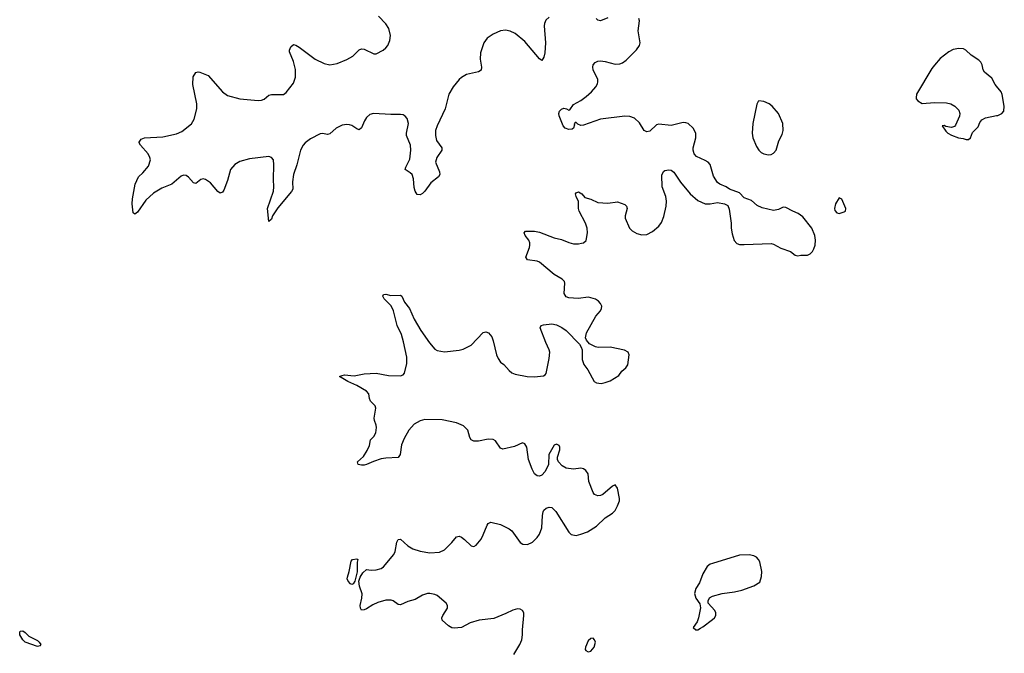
# Model space of a CAD drawing. Header units: inches. Extents: x 1843750 to 1959452, y 907112 to 1016326.
# Tile 17 of 137: x 1881984 to 1890064, y 932778 to 937981. Entities that reach past the tile are written whole.
import ezdxf

# ---------------------------------------------------------------- set-up
doc = ezdxf.new("R2010")
doc.units = ezdxf.units.IN
doc.header["$MEASUREMENT"] = 0
doc.layers.add('B8983', color=7, linetype='Continuous')
doc.layers.add('B8993', color=7, linetype='Continuous')

msp = doc.modelspace()

# ---------------------------------------------------------------- linework, layer by layer
at = {"layer": 'B8983', "color": 6, "elevation": 700}
for points in [[(1886330, 938002.2), (1886303.1, 937976.9), (1886290.2, 937950), (1886288.9, 937931.1), (1886300.3, 937790), (1886294.7, 937710), (1886286.5, 937673.5), (1886270, 937646), (1886250, 937658.9), (1886130, 937801), (1886050, 937866.6), (1886010, 937887.5), (1885970, 937895.9), (1885930, 937889.2), (1885870, 937863), (1885819.7, 937830), (1885793.5, 937790), (1885767.1, 937710), (1885763.5, 937656.5), (1885774.7, 937590), (1885770, 937567), (1885748.4, 937551.6), (1885650.2, 937530), (1885610, 937506.2), (1885590.9, 937490), (1885540.8, 937430), (1885506.3, 937370), (1885476.3, 937250), (1885409.1, 937110), (1885397.5, 937070), (1885397, 937030), (1885404.3, 936990), (1885448, 936930), (1885447.9, 936910), (1885406.4, 936850), (1885396.3, 936810), (1885428.4, 936731.6), (1885432, 936710), (1885420.5, 936690), (1885359.5, 936640.5), (1885310, 936573.6), (1885290, 936554), (1885270, 936542.9), (1885245.3, 936545.3), (1885230, 936573.2), (1885222.4, 936602.4), (1885214.8, 936674.8), (1885203.8, 936710), (1885190, 936724.5), (1885147.1, 936750), (1885151.9, 936770), (1885185, 936835), (1885193.1, 936910), (1885191.7, 936950), (1885159.5, 937030), (1885159.3, 937050), (1885174.3, 937130), (1885164.5, 937170), (1885147.7, 937190), (1885130, 937199.9), (1885110, 937203.6), (1885030, 937202.2), (1884888.3, 937211.7), (1884857.8, 937202.2), (1884830, 937177.1), (1884813.1, 937150), (1884790, 937094), (1884770, 937077.7), (1884750, 937084.5), (1884711, 937111), (1884690, 937118.5), (1884670, 937120.4), (1884630, 937114.9), (1884581.4, 937090), (1884530, 937043.7), (1884510, 937038.5), (1884470, 937046.7), (1884450, 937044.2), (1884370, 937002.3), (1884326.4, 936970), (1884309.5, 936950), (1884287.8, 936910), (1884257.7, 936790), (1884231.9, 936710), (1884222.6, 936650), (1884225, 936590), (1884215, 936570), (1884103, 936437), (1884057.7, 936370), (1884050, 936344), (1884030, 936325.2), (1884018.1, 936430), (1884066, 936574), (1884069.9, 936610), (1884067, 936670), (1884070.6, 936790.6), (1884065.9, 936830), (1884050.6, 936850.6), (1884030, 936857.6), (1883870, 936839.1), (1883790, 936817.7), (1883749, 936791), (1883714.4, 936750), (1883690, 936659.5), (1883658.3, 936581.7), (1883650, 936566), (1883630, 936556.9), (1883610, 936569.7), (1883550, 936641), (1883510, 936669.8), (1883490, 936673.5), (1883470, 936668.7), (1883430, 936636), (1883410, 936640.4), (1883370, 936687.6), (1883350, 936702.9), (1883330, 936705), (1883310, 936697), (1883233.4, 936630), (1883150, 936597.8), (1883082.3, 936557.7), (1883019.5, 936500.5), (1882950, 936401.2), (1882930, 936385.2), (1882914.6, 936394.6), (1882908.3, 936468.3), (1882909.7, 936509.7), (1882931.3, 936630), (1882958.4, 936690), (1882995.1, 936724.9), (1883040.8, 936779.2), (1883057.6, 936830), (1883053.3, 936850), (1883039, 936879), (1882974.5, 936950), (1882963.7, 936970), (1882965.4, 936974.6), (1882981.1, 936998.9), (1883008, 937010), (1883159.8, 937020.2), (1883270, 937044.9), (1883315.8, 937064.2), (1883395, 937125), (1883416.1, 937163.9), (1883439.4, 937250), (1883437, 937290), (1883404.5, 937450), (1883407.9, 937512.1), (1883430, 937547.3), (1883450, 937552.7), (1883462, 937550), (1883530, 937523), (1883648.8, 937388.8), (1883690, 937359.2), (1883790, 937330.2), (1883942.3, 937317.7), (1883970, 937319.6), (1883990.7, 937329.3), (1884030, 937360.3), (1884050, 937366.7), (1884150, 937367.3), (1884170, 937384), (1884230, 937460.5), (1884246.6, 937510), (1884247.1, 937572.9), (1884230, 937638.9), (1884197.2, 937717.2), (1884197.4, 937730), (1884210, 937758), (1884230, 937778.6), (1884250, 937772.7), (1884276.8, 937756.8), (1884410, 937656.9), (1884482.5, 937622.5), (1884530, 937610.2), (1884590, 937621.6), (1884670, 937653.8), (1884718.4, 937681.6), (1884770, 937734), (1884790, 937741.8), (1884810, 937738.9), (1884890, 937699.6), (1884910, 937699.5), (1884966, 937730), (1884989.4, 937750), (1885004.5, 937770), (1885020.5, 937810), (1885026, 937850), (1885012.8, 937910), (1884990, 937947.3), (1884927.6, 938010)], [(1886039.5, 932770), (1886089.8, 932850), (1886104.5, 932890), (1886111.7, 932930), (1886111.1, 932970), (1886121.6, 933090), (1886120.3, 933110), (1886111.2, 933131.2), (1886090, 933142.2), (1886070, 933144.2), (1886030, 933133.1), (1885974.8, 933105.2), (1885874.5, 933065.5), (1885754, 933050), (1885682, 933030), (1885610, 932990.4), (1885550, 932984.9), (1885530, 932988), (1885503.4, 933003.4), (1885451.9, 933051.9), (1885449.2, 933070), (1885457.2, 933090), (1885495.8, 933150), (1885494.9, 933170), (1885483.8, 933190), (1885410, 933253), (1885390, 933262.4), (1885350, 933270.3), (1885330, 933269), (1885290, 933256.7), (1885230, 933220.4), (1885170, 933204.9), (1885110, 933176.7), (1885090, 933180.5), (1885050, 933208.3), (1885034, 933214), (1884990, 933215.7), (1884923.1, 933196.9), (1884882.2, 933177.8), (1884830, 933144.6), (1884810, 933136), (1884790, 933134), (1884780.4, 933150), (1884778.4, 933170), (1884793.2, 933230), (1884794.5, 933265.5), (1884773.1, 933330), (1884767.6, 933370), (1884777.5, 933402.5), (1884800.4, 933439.6), (1884830, 933465.7), (1884870, 933460.3), (1884910, 933463.7), (1884950, 933473.7), (1884970, 933488.7), (1885055.4, 933590), (1885066.7, 933613.3), (1885080.4, 933690), (1885090, 933712.4), (1885110, 933714.9), (1885170, 933660.2), (1885210, 933635), (1885270, 933616.2), (1885350, 933602.9), (1885429.8, 933610.2), (1885470, 933627.8), (1885531.2, 933688.8), (1885570, 933734.9), (1885590, 933739.5), (1885610, 933731.8), (1885634, 933714), (1885690, 933660.7), (1885710, 933654.8), (1885730, 933666.8), (1885770, 933715.5), (1885788.4, 933750), (1885819.8, 933830), (1885830, 933844.9), (1885850, 933854.3), (1885930, 933836.5), (1886000.9, 933800.9), (1886022.7, 933782.7), (1886090, 933688.8), (1886113.6, 933673.6), (1886152.2, 933672.2), (1886191.2, 933690), (1886230, 933728.9), (1886250, 933757), (1886269.8, 933810), (1886273.8, 933910), (1886279.5, 933940.5), (1886286.3, 933953.7), (1886305.4, 933970), (1886330, 933979.1), (1886350, 933974.9), (1886383.1, 933943.1), (1886490, 933771.8), (1886510, 933753.1), (1886550, 933746), (1886590, 933755.6), (1886643, 933777), (1886717.3, 933822.7), (1886790, 933890.2), (1886850, 933930.3), (1886870, 933950.4), (1886890.7, 933990), (1886906.2, 934030), (1886907.4, 934050), (1886890, 934134), (1886870, 934161.2), (1886850, 934149.6), (1886770, 934082.7), (1886750, 934074), (1886730, 934071.8), (1886702.3, 934082.3), (1886690, 934098.4), (1886655.5, 934190), (1886650, 934251.6), (1886630, 934279.8), (1886610, 934291.9), (1886590, 934297.3), (1886530, 934291.1), (1886470, 934299.5), (1886437.2, 934317.1), (1886405.6, 934350), (1886398, 934370), (1886398.9, 934390), (1886416.9, 934450), (1886415.8, 934470), (1886410, 934485.2), (1886390, 934496.2), (1886370, 934486.6), (1886327.3, 934410), (1886324.4, 934330), (1886296.9, 934270), (1886270, 934241.1), (1886250, 934232.6), (1886230, 934235.4), (1886210, 934252.6), (1886189.3, 934289.3), (1886160.2, 934370), (1886144.8, 934470), (1886130, 934499.7), (1886110, 934505.7), (1886044.7, 934475.3), (1885950, 934454.6), (1885930, 934462), (1885890, 934523.1), (1885870, 934534.6), (1885830, 934535.7), (1885750, 934520.2), (1885710, 934519.8), (1885689.8, 934530), (1885678.5, 934550), (1885661, 934610), (1885625.9, 934645.9), (1885570, 934669.8), (1885450, 934694.6), (1885310, 934698), (1885270, 934688.1), (1885221.1, 934658.9), (1885177.2, 934610), (1885138.3, 934541.7), (1885117.8, 934490), (1885105.7, 934410), (1885090, 934385.6), (1884990, 934381.4), (1884950, 934374.8), (1884886.8, 934353.2), (1884830, 934327.6), (1884810, 934323.9), (1884790, 934323.1), (1884762.7, 934330), (1884757, 934350), (1884804.6, 934395.4), (1884836.1, 934443.9), (1884854.8, 934485.2), (1884863, 934530), (1884890, 934558.4), (1884906, 934590), (1884913.3, 934633.3), (1884910.9, 934650.9), (1884895.1, 934690), (1884893, 934710), (1884907.3, 934790), (1884902, 934810), (1884864.2, 934850), (1884855.8, 934870), (1884849.8, 934910), (1884831.1, 934930), (1884750, 934977.5), (1884676.2, 935010), (1884608.7, 935050), (1884630, 935060.5), (1884650, 935063.7), (1884730, 935056.5), (1884810, 935074), (1884910, 935078.4), (1885010, 935059.8), (1885110, 935056.9), (1885130, 935064.9), (1885140.9, 935079.1), (1885162.1, 935157.9), (1885161.5, 935210), (1885134.8, 935334.8), (1885116.8, 935396.8), (1885083.2, 935470), (1885052.7, 935590), (1885032.3, 935632.3), (1884976.4, 935690), (1884965.3, 935710), (1884970, 935724), (1884990, 935726.3), (1885030, 935715.1), (1885110, 935718.9), (1885121.3, 935710), (1885142.3, 935662.3), (1885183.6, 935610), (1885221.8, 935521.8), (1885277.4, 935430), (1885346.6, 935326.6), (1885390, 935274.7), (1885410, 935265.6), (1885470, 935254.2), (1885590, 935267.6), (1885624.1, 935275.9), (1885690, 935308.5), (1885786.6, 935413.4), (1885810, 935419), (1885832.2, 935410), (1885857.9, 935377.9), (1885870, 935344), (1885897.2, 935230), (1885910, 935200.4), (1885930, 935170.3), (1885957.6, 935150), (1886000.2, 935100.2), (1886022.7, 935082.7), (1886050.2, 935070.2), (1886150, 935051.8), (1886210, 935049), (1886282.9, 935057.1), (1886296.3, 935063.7), (1886305.4, 935074.6), (1886330, 935198.8), (1886333.5, 935250), (1886330, 935271.3), (1886300.6, 935330), (1886254.5, 935450), (1886262.9, 935470), (1886283.2, 935476.8), (1886350, 935482.7), (1886390, 935475.5), (1886433.9, 935453.9), (1886469.5, 935429.5), (1886577.2, 935317.2), (1886592.7, 935292.7), (1886600.2, 935270), (1886601, 935190), (1886612.4, 935150), (1886647.3, 935107.3), (1886699.6, 935010), (1886718.2, 934998.2), (1886755.1, 934995.1), (1886790, 935000.9), (1886830, 935016.6), (1886901.3, 935058.7), (1886925.6, 935094.4), (1886957.9, 935122.1), (1886974, 935146), (1886986, 935230), (1886978, 935250), (1886947.3, 935267.3), (1886830, 935292.8), (1886730.7, 935290.7), (1886710, 935294), (1886660, 935320), (1886634.3, 935350), (1886626.6, 935370), (1886636.1, 935410), (1886712.9, 935547.1), (1886750.8, 935589.2), (1886759.7, 935610), (1886760.5, 935630), (1886751.5, 935650), (1886733.6, 935670), (1886710, 935685.4), (1886670, 935697.6), (1886650, 935701.5), (1886570, 935691.6), (1886530, 935693.3), (1886490, 935698), (1886470, 935706.4), (1886453.6, 935733.6), (1886458, 935818), (1886454.2, 935830), (1886436.1, 935850), (1886370, 935889.1), (1886250, 935989.2), (1886230, 935997.7), (1886151.8, 936010), (1886137.8, 936030), (1886167.4, 936110), (1886170.6, 936130), (1886169.8, 936150), (1886162.2, 936170), (1886132.4, 936210), (1886123, 936230), (1886136.1, 936243.9), (1886210, 936244.3), (1886250, 936237.4), (1886370, 936190.2), (1886430, 936177.3), (1886490, 936151.8), (1886530, 936140.9), (1886570, 936140.2), (1886595, 936145), (1886612.3, 936150), (1886632.8, 936167.2), (1886643.4, 936230), (1886639.9, 936270), (1886626.3, 936310), (1886575.4, 936410), (1886569.9, 936430.1), (1886568.7, 936488.7), (1886549.8, 936530), (1886546.3, 936550), (1886550, 936558.8), (1886570, 936567.7), (1886596.3, 936550), (1886622, 936522), (1886670, 936507.5), (1886730, 936480.2), (1886810, 936473.2), (1886890, 936486), (1886950, 936463.6), (1886964.6, 936450), (1886970.2, 936430), (1886952.2, 936370), (1886952.2, 936350), (1886988.1, 936270), (1887010, 936246.9), (1887050, 936224.4), (1887090, 936214.3), (1887130, 936216.5), (1887178.2, 936241.8), (1887230, 936286.4), (1887250, 936316.3), (1887270, 936364.9), (1887288.2, 936450), (1887291.1, 936490), (1887286.1, 936530), (1887255.7, 936610), (1887254.3, 936705.7), (1887266.3, 936733.7), (1887278.3, 936741.7), (1887310, 936747.9), (1887330, 936745.5), (1887353.6, 936730), (1887405.7, 936645.7), (1887486.7, 936550), (1887550, 936497.4), (1887610, 936468.9), (1887650, 936468.8), (1887710, 936479.3), (1887768.7, 936468.7), (1887794.2, 936454.2), (1887806.4, 936426.4), (1887823.1, 936310), (1887823.1, 936270), (1887830, 936222), (1887848.5, 936168.5), (1887870, 936144), (1887890, 936136.3), (1887930, 936134.4), (1888150, 936142), (1888170, 936137.3), (1888230, 936104), (1888310, 936078.8), (1888347.9, 936047.9), (1888370, 936041), (1888393.6, 936046.4), (1888450, 936046.8), (1888470, 936058), (1888490, 936078), (1888501.5, 936098.5), (1888512.3, 936130), (1888514.5, 936170), (1888509.5, 936210), (1888485.1, 936270), (1888410, 936362.7), (1888373.2, 936390), (1888327.8, 936407.8), (1888270, 936439.3), (1888250, 936441.2), (1888210, 936422), (1888170, 936414), (1888076.6, 936436.6), (1888036.6, 936456.6), (1887990, 936496), (1887930, 936519.3), (1887890, 936559.5), (1887810, 936589), (1887782, 936610), (1887730, 936629.3), (1887710, 936645.2), (1887676.6, 936696.6), (1887650, 936791.8), (1887633.6, 936810), (1887610, 936824.4), (1887537.9, 936857.9), (1887519.4, 936879.4), (1887509.9, 936909.9), (1887509.8, 936930), (1887532.5, 937010), (1887531.9, 937050), (1887509.8, 937089.8), (1887468.6, 937128.6), (1887450, 937135.4), (1887430, 937135.6), (1887330, 937113.4), (1887230, 937124.5), (1887210, 937118), (1887154.4, 937065.6), (1887130, 937059), (1887110, 937071), (1887070, 937132.9), (1887030, 937172.4), (1886990, 937186.3), (1886950, 937189), (1886750, 937163.8), (1886610, 937114), (1886590, 937112.9), (1886563.6, 937123.6), (1886550, 937137.6), (1886542.8, 937137.2), (1886535.2, 937124.8), (1886537.2, 937117.2), (1886530.2, 937090), (1886517.9, 937082.1), (1886490, 937080.2), (1886459.7, 937090), (1886444.8, 937110), (1886411.8, 937191.8), (1886408.9, 937210), (1886414.1, 937230), (1886430, 937246.4), (1886450, 937255.5), (1886470.3, 937250), (1886490, 937236.9), (1886499.1, 937240.9), (1886530, 937285.8), (1886590, 937317.8), (1886633.6, 937350), (1886677.8, 937390), (1886712, 937430), (1886726, 937454), (1886729.8, 937470), (1886727.4, 937490), (1886691.7, 937570), (1886687.9, 937590), (1886691.7, 937610), (1886706.2, 937630), (1886730, 937641.4), (1886750, 937643.5), (1886790, 937639), (1886870, 937616), (1886910, 937617.6), (1886930, 937625.8), (1886962.4, 937650), (1887046.7, 937733.3), (1887070.9, 937769.1), (1887075.4, 937790), (1887058.3, 937890), (1887070.7, 937970.7), (1887065.6, 937990)], [(1886810, 937995.3), (1886750, 937971.7), (1886730, 937976.8), (1886714.6, 937990)], [(1890000, 937435.7), (1889988.3, 937450), (1889962, 937502), (1889902.7, 937550), (1889889.5, 937570), (1889882, 937610), (1889872.7, 937632.7), (1889856, 937650), (1889791, 937691), (1889749.3, 937730), (1889730, 937740.5), (1889690, 937744.2), (1889643.4, 937736.6), (1889610, 937718.4), (1889538.3, 937661.7), (1889490, 937607), (1889470, 937580.9), (1889344, 937370), (1889339.8, 937339.8), (1889341, 937330), (1889353.7, 937313.7), (1889390, 937294), (1889490, 937300.9), (1889590, 937299.6), (1889624, 937290), (1889658, 937270), (1889690, 937237.3), (1889699.3, 937210), (1889697.1, 937190), (1889664.9, 937115.1), (1889654.9, 937105.1), (1889630, 937096), (1889583.1, 937103.1), (1889570, 937112.7), (1889554, 937110), (1889585.5, 937065.5), (1889601, 937050), (1889630, 937034), (1889689, 937011), (1889725.2, 937005.2), (1889750, 936996), (1889770, 936998), (1889788, 937010), (1889803.9, 937056.1), (1889850, 937101), (1889862.3, 937137.7), (1889880.1, 937159.9), (1889910, 937176.5), (1890000, 937193.3)]]:
    msp.add_lwpolyline(points, dxfattribs=at)
for points in [[(1888050, 937314.7), (1888043, 937310), (1888032.7, 937287.3), (1887999.2, 937130), (1887994.6, 937050), (1888000.3, 937010), (1888030, 936940.7), (1888050.5, 936910), (1888070, 936890.5), (1888090, 936879.3), (1888130, 936870.6), (1888150, 936873.4), (1888170, 936884), (1888192.7, 936910), (1888213.6, 936986.4), (1888242, 937038), (1888249.3, 937070.7), (1888247.3, 937130), (1888212.1, 937210), (1888158.7, 937270), (1888133.5, 937290), (1888090, 937310.6)], [(1888710, 936518), (1888678, 936470), (1888670.8, 936430), (1888674.4, 936414.4), (1888690, 936396), (1888710, 936390.8), (1888750, 936402.8), (1888762, 936410), (1888764, 936430), (1888730, 936508)], [(1884710, 933344.2), (1884697.7, 933350), (1884678.9, 933370), (1884672.4, 933390), (1884675.1, 933404.9), (1884689.3, 933449.3), (1884705.6, 933534.4), (1884715.3, 933550), (1884750, 933553.8), (1884759.3, 933550), (1884754.5, 933525.5), (1884752.7, 933447.3), (1884734, 933370), (1884721.5, 933350)], [(1887970, 933586.3), (1887890, 933583), (1887670, 933516.9), (1887650, 933509.6), (1887626, 933490), (1887590.4, 933430), (1887562.6, 933357.4), (1887533, 933310), (1887522, 933270), (1887533.4, 933230), (1887566, 933186), (1887570.9, 933150.9), (1887556, 933070), (1887542.8, 933037.2), (1887512, 932990), (1887531.6, 932971.6), (1887550, 932971.3), (1887570, 932986), (1887590, 932996), (1887670, 933054.8), (1887685.2, 933070), (1887696, 933090), (1887697.2, 933110), (1887689, 933130), (1887634, 933190), (1887633.2, 933210), (1887645.6, 933234.4), (1887670, 933247.7), (1887749.6, 933270.4), (1887850, 933282.4), (1887910, 933297.6), (1888010, 933332.7), (1888056.9, 933363.1), (1888071.4, 933408.6), (1888073.3, 933450), (1888058.7, 933530), (1888047.3, 933550), (1888030, 933567.3), (1888010, 933578.7)], [(1882130, 932834), (1882029.4, 932870), (1882009.5, 932890), (1881986.6, 932930), (1881984.5, 932955.5), (1881990, 932961), (1882010, 932962), (1882030, 932950.5), (1882058.9, 932918.9), (1882130, 932882.4), (1882145.5, 932870), (1882157.1, 932850), (1882150, 932839.3)], [(1886690, 932902), (1886670, 932901.2), (1886650, 932881.2), (1886626.4, 932830), (1886625.5, 932810), (1886630, 932802.8), (1886650, 932790.7), (1886670, 932794.8), (1886698, 932830), (1886708.9, 932868.9), (1886702, 932890)]]:
    msp.add_lwpolyline(points, close=True, dxfattribs=at)
at = {"layer": 'B8993', "color": 6, "elevation": 700}
msp.add_lwpolyline([(1890000, 937193.3), (1890010, 937195.2), (1890043.6, 937210), (1890059.8, 937230), (1890064.1, 937270), (1890047.3, 937367.3), (1890037.6, 937390), (1890000, 937435.7)], dxfattribs=at)

doc.saveas('drawing.dxf')
